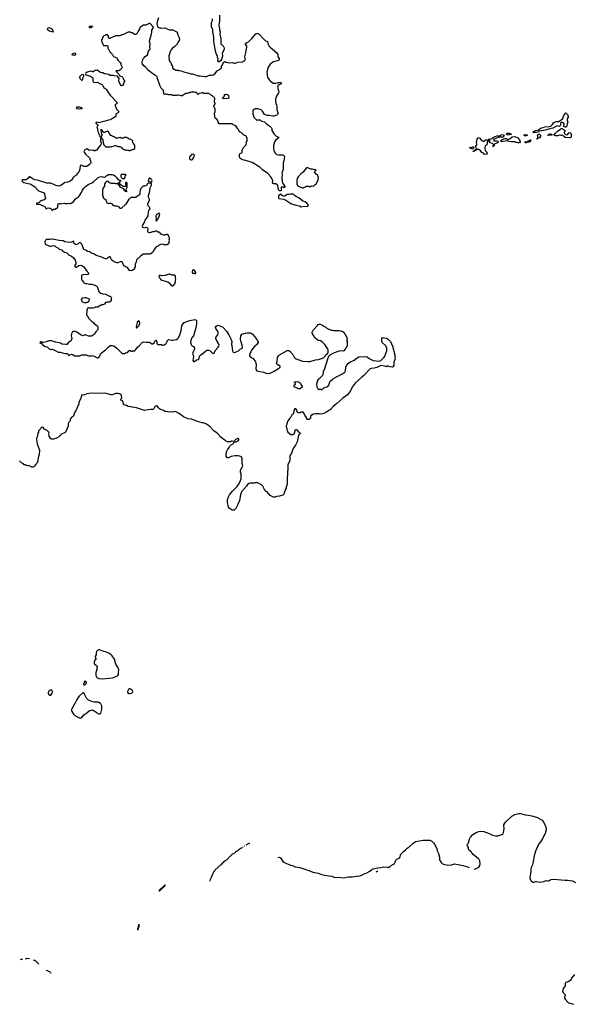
# Model space of a CAD drawing. Header units: inches. Extents: x 2293880 to 2522759, y 823965 to 1006879.
# Tile 25 of 256: x 2379232 to 2390946, y 873758 to 894573. Entities that reach past the tile are written whole.
import ezdxf

# ---------------------------------------------------------------- set-up
doc = ezdxf.new("R2010")
doc.units = ezdxf.units.IN
doc.header["$MEASUREMENT"] = 0
for name, color, linetype in [('C3877', 7, 'Continuous'), ('C3878', 7, 'Continuous'), ('C3879', 7, 'Continuous'), ('C3887', 7, 'Continuous'), ('C3888', 7, 'Continuous'), ('C3889', 7, 'Continuous'), ('C3897', 7, 'Continuous'), ('C3899', 7, 'Continuous')]:
    doc.layers.add(name, color=color, linetype=linetype)

msp = doc.modelspace()

# ---------------------------------------------------------------- linework, layer by layer
at = {"layer": 'C3877', "color": 5, "elevation": 80}
for points in [[(2379252, 874701), (2379261, 874710), (2379291, 874712), (2379292, 874712)], [(2379354, 874720), (2379374, 874730), (2379390, 874732), (2379434, 874730), (2379440, 874723)], [(2379522, 874693), (2379550, 874690), (2379570, 874677), (2379619, 874630), (2379630, 874615), (2379631, 874610)], [(2379796, 874478), (2379823, 874470), (2379837, 874457), (2379865, 874450), (2379887, 874430), (2379892, 874420)]]:
    msp.add_lwpolyline(points, dxfattribs=at)
at = {"layer": 'C3878', "color": 5, "elevation": 120}
for points in [[(2380000, 889918), (2379970, 889923), (2379930, 889936), (2379910, 889936), (2379870, 889925), (2379830, 889925), (2379810, 889931), (2379790, 889922), (2379778, 889910), (2379767, 889887), (2379768, 889828), (2379849, 889789), (2379870, 889784), (2379898, 889782), (2379950, 889797), (2379978, 889790), (2380000, 889772)], [(2380000, 887754), (2379990, 887756), (2379930, 887779), (2379903, 887783), (2379850, 887782), (2379790, 887763), (2379730, 887751), (2379710, 887751), (2379690, 887762), (2379670, 887762), (2379658, 887750), (2379686, 887730), (2379708, 887728), (2379718, 887710), (2379758, 887670), (2379818, 887650), (2379866, 887606), (2379890, 887601), (2379910, 887609), (2379930, 887609), (2380000, 887572)], [(2380000, 885722), (2379946, 885706), (2379910, 885705), (2379890, 885711), (2379855, 885770), (2379851, 885809), (2379858, 885830), (2379852, 885850), (2379820, 885880), (2379760, 885920), (2379730, 885952), (2379710, 885962), (2379690, 885952), (2379670, 885922), (2379638, 885890), (2379630, 885874), (2379628, 885850), (2379618, 885830), (2379616, 885804), (2379608, 885790), (2379608, 885770), (2379589, 885730), (2379589, 885691), (2379604, 885610), (2379615, 885570), (2379632, 885532), (2379649, 885470), (2379644, 885390), (2379622, 885310), (2379607, 885213), (2379586, 885190), (2379582, 885178), (2379566, 885170), (2379550, 885134), (2379510, 885112), (2379490, 885112), (2379440, 885140), (2379410, 885142), (2379390, 885152), (2379370, 885152), (2379350, 885162), (2379326, 885166), (2379310, 885182), (2379290, 885192), (2379270, 885212), (2379250, 885222), (2379232, 885250)]]:
    msp.add_lwpolyline(points, dxfattribs=at)
msp.add_lwpolyline([(2379890, 880402), (2379870, 880395), (2379850, 880379), (2379835, 880350), (2379837, 880330), (2379850, 880306), (2379870, 880291), (2379890, 880296), (2379919, 880330), (2379929, 880370), (2379910, 880398)], close=True, dxfattribs=at)
at = {"layer": 'C3879', "color": 5, "elevation": 120}
msp.add_lwpolyline([(2379930, 894306), (2379916, 894316), (2379850, 894335), (2379829, 894349), (2379818, 894370), (2379830, 894394), (2379838, 894402), (2379850, 894405), (2379870, 894401), (2379910, 894378), (2379942, 894330)], close=True, dxfattribs=at)
msp.add_lwpolyline([(2380000, 891070), (2379970, 891080), (2379890, 891118), (2379810, 891118), (2379610, 891179), (2379550, 891191), (2379494, 891214), (2379448, 891252), (2379430, 891252), (2379403, 891217), (2379370, 891191), (2379350, 891187), (2379289, 891191), (2379286, 891190), (2379278, 891170), (2379289, 891150), (2379310, 891134), (2379350, 891122), (2379450, 891105), (2379470, 891097), (2379550, 891037), (2379624, 890964), (2379650, 890949), (2379708, 890930), (2379749, 890910), (2379757, 890890), (2379763, 890843), (2379778, 890810), (2379770, 890782), (2379750, 890765), (2379690, 890745), (2379666, 890730), (2379646, 890710), (2379642, 890698), (2379630, 890694), (2379590, 890694), (2379586, 890690), (2379586, 890670), (2379670, 890666), (2379686, 890650), (2379730, 890639), (2379762, 890622), (2379790, 890569), (2379813, 890587), (2379854, 890594), (2379895, 890575), (2379910, 890548), (2379930, 890548), (2379951, 890569), (2379974, 890570), (2380000, 890581)], dxfattribs=at)
at = {"layer": 'C3887', "color": 5}
for points, elevation in [([(2380335, 880000), (2380330, 879990), (2380328, 879970), (2380333, 879950), (2380370, 879890), (2380401, 879861), (2380490, 879813), (2380530, 879811), (2380550, 879823), (2380581, 879870), (2380610, 879895), (2380650, 879919), (2380710, 879966), (2380750, 879979), (2380770, 879981), (2380790, 879976), (2380890, 879905), (2380910, 879898), (2380930, 879898), (2380946, 879914), (2380958, 879942), (2380970, 880000)], 120), ([(2388847, 876614), (2388879, 876621), (2388944, 876656), (2388967, 876690), (2388972, 876730), (2388968, 876788), (2388957, 876817), (2388937, 876837), (2388830, 876922), (2388783, 876983), (2388739, 877019), (2388731, 877030), (2388725, 877070), (2388713, 877093), (2388698, 877110), (2388703, 877130), (2388717, 877143), (2388731, 877169), (2388750, 877250), (2388771, 877290), (2388821, 877350), (2388890, 877389), (2388950, 877410), (2388990, 877417), (2389056, 877410), (2389166, 877370), (2389237, 877337), (2389299, 877319), (2389350, 877319), (2389433, 877347), (2389457, 877363), (2389471, 877390), (2389485, 877470), (2389478, 877550), (2389494, 877590), (2389510, 877610), (2389646, 877734), (2389710, 877770), (2389790, 877795), (2389830, 877794), (2389930, 877767), (2390000, 877757)], 80), ([(2384026, 877126), (2384029, 877130), (2384039, 877134)], 80), ([(2384048, 877138), (2384062, 877150), (2384079, 877155)], 80), ([(2384085, 877158), (2384090, 877165), (2384105, 877168)], 80), ([(2384695, 876862), (2384730, 876868), (2384750, 876852), (2384799, 876779), (2384822, 876762), (2384852, 876750), (2384862, 876742), (2384950, 876710), (2384962, 876702), (2385004, 876690), (2385064, 876664), (2385159, 876650), (2385241, 876621), (2385350, 876590), (2385435, 876555), (2385550, 876531), (2385621, 876501), (2385686, 876486), (2385730, 876484), (2385773, 876473), (2385830, 876467), (2385884, 876444), (2385900, 876440), (2385970, 876443), (2386090, 876434), (2386190, 876453), (2386270, 876451), (2386350, 876468), (2386430, 876474), (2386458, 876482), (2386505, 876510), (2386580, 876540), (2386644, 876576), (2386690, 876613), (2386710, 876621), (2386810, 876644), (2386870, 876648), (2386930, 876663), (2387010, 876654), (2387045, 876655), (2387060, 876660), (2387093, 876690), (2387141, 876719), (2387162, 876738), (2387177, 876763), (2387190, 876806), (2387210, 876830), (2387253, 876847), (2387275, 876865), (2387299, 876930), (2387352, 876990), (2387397, 877023), (2387430, 877056), (2387476, 877084), (2387550, 877156), (2387610, 877200), (2387770, 877231), (2387890, 877229), (2387910, 877225), (2387952, 877210), (2387990, 877175), (2388010, 877147), (2388055, 877050), (2388064, 877004), (2388090, 876944), (2388112, 876870), (2388118, 876810), (2388153, 876753), (2388173, 876733), (2388200, 876720), (2388290, 876700), (2388370, 876709), (2388435, 876725), (2388510, 876717), (2388610, 876694), (2388710, 876663), (2388730, 876655), (2388745, 876642)], 80), ([(2383259, 876365), (2383270, 876402), (2383300, 876460), (2383324, 876530), (2383349, 876570), (2383361, 876579), (2383370, 876598), (2383486, 876710), (2383503, 876717), (2383529, 876750), (2383544, 876756), (2383575, 876790), (2383619, 876821), (2383686, 876890), (2383701, 876899), (2383707, 876910), (2383722, 876918), (2383730, 876930), (2383757, 876943), (2383803, 876977), (2383809, 876990), (2383860, 877020), (2383866, 877030), (2383884, 877036), (2383895, 877050), (2383919, 877061), (2383925, 877070), (2383941, 877076)], 80), ([(2383954, 877086), (2383958, 877090), (2383959, 877090), (2383959, 877090)], 80), ([(2383986, 877105), (2383989, 877110), (2383997, 877111)], 80), ([(2386812, 876567), (2386797, 876563), (2386784, 876556), (2386777, 876549)], 80), ([(2382282, 876242), (2382274, 876246), (2382278, 876238), (2382270, 876226), (2382252, 876228), (2382251, 876210), (2382231, 876209), (2382231, 876190), (2382216, 876184), (2382210, 876169), (2382193, 876167), (2382190, 876148), (2382186, 876150), (2382189, 876169), (2382202, 876178), (2382202, 876190), (2382210, 876202), (2382218, 876202), (2382234, 876214), (2382246, 876214), (2382248, 876230), (2382282, 876258), (2382290, 876271), (2382310, 876282), (2382317, 876280)], 80), ([(2382291, 876246), (2382290, 876245), (2382282, 876242)], 80), ([(2382305, 876265), (2382298, 876262), (2382297, 876253)], 80), ([(2381730, 875326), (2381729, 875370), (2381742, 875378), (2381746, 875390), (2381750, 875454), (2381754, 875450), (2381752, 875384)], 80), ([(2381746, 875367), (2381738, 875362), (2381734, 875330), (2381730, 875326)], 80)]:
    msp.add_lwpolyline(points, dxfattribs=dict(at, elevation=elevation))
at = {"layer": 'C3888', "color": 5, "elevation": 120}
for points in [[(2382382, 890000), (2382398, 889970), (2382398, 889930), (2382389, 889910), (2382398, 889890), (2382388, 889870), (2382387, 889853), (2382350, 889814), (2382290, 889814), (2382250, 889825), (2382210, 889822), (2382170, 889802), (2382154, 889786), (2382110, 889762), (2382070, 889702), (2382050, 889662), (2382010, 889622), (2381990, 889614), (2381967, 889613), (2381850, 889614), (2381796, 889584), (2381746, 889530), (2381730, 889522), (2381705, 889495), (2381696, 889444), (2381676, 889404), (2381678, 889350), (2381665, 889315), (2381650, 889292), (2381610, 889271), (2381570, 889265), (2381550, 889276), (2381510, 889336), (2381470, 889351), (2381450, 889365), (2381431, 889391), (2381410, 889441), (2381390, 889457), (2381370, 889460), (2381310, 889435), (2381290, 889436), (2381234, 889454), (2381210, 889466), (2381184, 889490), (2381150, 889561), (2381130, 889566), (2381112, 889548), (2381070, 889519), (2381050, 889517), (2381030, 889522), (2380950, 889562), (2380850, 889587), (2380817, 889617), (2380750, 889637), (2380710, 889663), (2380670, 889676), (2380650, 889691), (2380590, 889718), (2380581, 889730), (2380571, 889770), (2380545, 889825), (2380510, 889862), (2380490, 889854), (2380468, 889832), (2380430, 889812), (2380390, 889832), (2380378, 889850), (2380377, 889877), (2380370, 889891), (2380329, 889871), (2380290, 889861), (2380190, 889874), (2380150, 889899), (2380070, 889903), (2380033, 889913), (2380000, 889918)], [(2380000, 889772), (2380006, 889766), (2380038, 889750), (2380070, 889722), (2380126, 889710), (2380138, 889690), (2380181, 889661), (2380230, 889644), (2380249, 889630), (2380265, 889605), (2380330, 889573), (2380370, 889537), (2380409, 889490), (2380423, 889450), (2380422, 889410), (2380395, 889370), (2380406, 889346), (2380430, 889339), (2380482, 889378), (2380524, 889384), (2380550, 889379), (2380592, 889352), (2380650, 889258), (2380678, 889230), (2380688, 889210), (2380686, 889190), (2380675, 889185), (2380570, 889181), (2380549, 889171), (2380541, 889159), (2380543, 889090), (2380557, 889057), (2380581, 889021), (2380592, 889012), (2380630, 888997), (2380650, 888996), (2380710, 888979), (2380750, 888979), (2380830, 888959), (2380849, 888950), (2380874, 888930), (2380889, 888889), (2380897, 888850), (2380915, 888815), (2380930, 888808), (2380949, 888789), (2380990, 888775), (2381050, 888768), (2381130, 888726), (2381150, 888726), (2381170, 888706), (2381178, 888690), (2381166, 888670), (2381166, 888630), (2381136, 888604), (2381090, 888602), (2381067, 888593), (2381050, 888592), (2381030, 888562), (2380995, 888545), (2380985, 888545), (2380968, 888552), (2380950, 888534), (2380930, 888534), (2380922, 888518), (2380910, 888514), (2380890, 888494), (2380830, 888494), (2380816, 888484), (2380790, 888474), (2380710, 888474), (2380690, 888482), (2380669, 888471), (2380650, 888434), (2380649, 888330), (2380659, 888319), (2380695, 888255), (2380750, 888202), (2380793, 888173), (2380809, 888149), (2380868, 888108), (2380887, 888087), (2380889, 888030), (2380882, 888010), (2380846, 887974), (2380814, 887930), (2380790, 887906), (2380750, 887886), (2380730, 887881), (2380690, 887885), (2380655, 887895), (2380628, 887912), (2380608, 887912), (2380570, 887892), (2380530, 887905), (2380442, 887970), (2380390, 887991), (2380349, 887971), (2380330, 887934), (2380324, 887890), (2380334, 887830), (2380319, 887790), (2380310, 887778), (2380258, 887742), (2380228, 887710), (2380210, 887705), (2380130, 887715), (2380096, 887736), (2380000, 887754)], [(2380000, 887572), (2380050, 887545), (2380090, 887545), (2380190, 887513), (2380235, 887515), (2380250, 887506), (2380270, 887468), (2380294, 887490), (2380330, 887502), (2380356, 887496), (2380390, 887468), (2380410, 887466), (2380507, 887467), (2380550, 887488), (2380630, 887489), (2380690, 887469), (2380749, 887469), (2380770, 887474), (2380786, 887470), (2380810, 887462), (2380870, 887422), (2380890, 887422), (2380910, 887435), (2380930, 887462), (2380945, 887510), (2380956, 887524), (2381050, 887594), (2381090, 887635), (2381142, 887678), (2381150, 887682), (2381190, 887682), (2381230, 887669), (2381279, 887639), (2381390, 887528), (2381410, 887518), (2381450, 887518), (2381470, 887528), (2381490, 887528), (2381510, 887538), (2381550, 887578), (2381570, 887578), (2381590, 887568), (2381612, 887568), (2381630, 887578), (2381650, 887568), (2381670, 887578), (2381690, 887598), (2381708, 887632), (2381727, 887653), (2381751, 887669), (2381830, 887755), (2381850, 887762), (2381910, 887755), (2381970, 887755), (2381990, 887749), (2382030, 887718), (2382050, 887718), (2382075, 887745), (2382090, 887778), (2382110, 887795), (2382133, 887773), (2382135, 887730), (2382158, 887710), (2382170, 887705), (2382230, 887704), (2382250, 887695), (2382270, 887695), (2382290, 887702), (2382330, 887729), (2382346, 887754), (2382362, 887790), (2382376, 887804), (2382390, 887809), (2382450, 887799), (2382482, 887798), (2382551, 887810), (2382573, 887827), (2382590, 887849), (2382622, 887910), (2382635, 887950), (2382653, 888030), (2382665, 888110), (2382710, 888170), (2382830, 888214), (2382937, 888237), (2382969, 888229), (2382976, 888210), (2382973, 888133), (2382955, 888030), (2382922, 887938), (2382912, 887890), (2382875, 887845), (2382861, 887819), (2382848, 887750), (2382850, 887730), (2382861, 887701), (2382881, 887681), (2382910, 887661), (2382930, 887630), (2382930, 887610), (2382900, 887550), (2382892, 887512), (2382909, 887470), (2382912, 887450), (2382898, 887370), (2382907, 887347), (2382930, 887349), (2382970, 887381), (2383016, 887390), (2383027, 887410), (2383034, 887450), (2383046, 887474), (2383063, 887490), (2383116, 887524), (2383170, 887573), (2383190, 887585), (2383210, 887590), (2383230, 887588), (2383262, 887570), (2383310, 887524), (2383330, 887516), (2383350, 887521), (2383376, 887584), (2383432, 887648), (2383445, 887670), (2383450, 887690), (2383440, 887730), (2383386, 887810), (2383380, 887830), (2383381, 887850), (2383392, 887870), (2383425, 887910), (2383432, 887950), (2383422, 887990), (2383389, 888030), (2383379, 888050), (2383378, 888070), (2383390, 888094), (2383410, 888107), (2383433, 888113), (2383450, 888110), (2383530, 888076), (2383607, 887987), (2383659, 887910), (2383710, 887810), (2383723, 887770), (2383724, 887750), (2383715, 887730), (2383715, 887710), (2383724, 887684), (2383735, 887570), (2383750, 887544), (2383770, 887534), (2383797, 887543), (2383810, 887555), (2383830, 887558), (2383865, 887575), (2383906, 887614), (2383930, 887622), (2383945, 887635), (2383939, 887690), (2383910, 887782), (2383906, 887810), (2383909, 887890), (2383930, 887924), (2384010, 887949), (2384050, 887954), (2384110, 887954), (2384130, 887949), (2384150, 887934), (2384199, 887879), (2384264, 887790), (2384275, 887750), (2384249, 887710), (2384199, 887661), (2384137, 887590), (2384125, 887555), (2384103, 887517), (2384098, 887470), (2384109, 887449), (2384173, 887413), (2384219, 887339), (2384229, 887309), (2384234, 887274), (2384229, 887189), (2384235, 887170), (2384250, 887149), (2384310, 887134), (2384390, 887125), (2384450, 887101), (2384490, 887093), (2384530, 887104), (2384616, 887144), (2384710, 887201), (2384743, 887230), (2384741, 887250), (2384675, 887290), (2384665, 887310), (2384681, 887350), (2384688, 887432), (2384710, 887470), (2384732, 887488), (2384890, 887578), (2384910, 887583), (2384930, 887580), (2384950, 887569), (2385010, 887492), (2385042, 887442), (2385059, 887419), (2385081, 887401), (2385215, 887355), (2385330, 887344), (2385370, 887350), (2385490, 887381), (2385553, 887387), (2385642, 887418), (2385666, 887434), (2385702, 887470), (2385710, 887486), (2385744, 887516), (2385760, 887540), (2385762, 887590), (2385745, 887625), (2385692, 887710), (2385630, 887765), (2385598, 887782), (2385571, 887791), (2385550, 887791), (2385518, 887810), (2385484, 887844), (2385458, 887890), (2385425, 887930), (2385418, 887950), (2385418, 887970), (2385445, 888010), (2385531, 888109), (2385551, 888129), (2385570, 888135), (2385590, 888135), (2385623, 888123), (2385645, 888105), (2385670, 888095), (2385708, 888070), (2385729, 888049), (2385770, 888029), (2385830, 888009), (2385850, 888009), (2385870, 888002), (2385990, 888002), (2386030, 887998), (2386075, 887975), (2386114, 887934), (2386143, 887883), (2386155, 887850), (2386158, 887810), (2386148, 887790), (2386158, 887770), (2386162, 887710), (2386168, 887690), (2386136, 887630), (2386090, 887574), (2386070, 887564), (2386030, 887571), (2385970, 887558), (2385870, 887525), (2385796, 887484), (2385768, 887452), (2385743, 887397), (2385679, 887190), (2385655, 887130), (2385648, 887070), (2385638, 887050), (2385594, 887006), (2385570, 886982), (2385548, 886970), (2385529, 886930), (2385529, 886910), (2385515, 886870), (2385518, 886810), (2385530, 886786), (2385546, 886770), (2385570, 886758), (2385590, 886766), (2385610, 886749), (2385637, 886763), (2385667, 886793), (2385710, 886804), (2385750, 886822), (2385770, 886848), (2385798, 886930), (2385850, 886964), (2385873, 886987), (2385923, 887017), (2386050, 887079), (2386110, 887119), (2386123, 887150), (2386130, 887230), (2386150, 887263), (2386188, 887310), (2386216, 887330), (2386310, 887373), (2386370, 887423), (2386410, 887449), (2386554, 887454), (2386583, 887443), (2386630, 887409), (2386710, 887369), (2386845, 887355), (2386875, 887365), (2386930, 887428), (2386943, 887437), (2386959, 887461), (2387002, 887570), (2387002, 887630), (2386980, 887680), (2386902, 887750), (2386894, 887786), (2386894, 887850), (2386910, 887858), (2386930, 887846), (2386990, 887838), (2387034, 887814), (2387078, 887770), (2387118, 887670), (2387169, 887490), (2387168, 887430), (2387174, 887406), (2387145, 887335), (2387149, 887270), (2387126, 887234), (2387110, 887227), (2387070, 887234), (2387030, 887251), (2387010, 887254), (2386990, 887234), (2386982, 887242), (2386951, 887251), (2386870, 887261), (2386790, 887223), (2386730, 887207), (2386670, 887201), (2386650, 887191), (2386512, 887048), (2386470, 887016), (2386404, 886950), (2386332, 886888), (2386270, 886805), (2386233, 886730), (2386170, 886645), (2386070, 886570), (2385940, 886460), (2385910, 886428), (2385863, 886397), (2385836, 886370), (2385821, 886339), (2385730, 886281), (2385670, 886251), (2385610, 886231), (2385570, 886238), (2385490, 886238), (2385449, 886231), (2385410, 886214), (2385390, 886214), (2385388, 886170), (2385382, 886150), (2385370, 886132), (2385350, 886122), (2385316, 886124), (2385305, 886130), (2385300, 886160), (2385265, 886210), (2385254, 886250), (2385230, 886274), (2385190, 886274), (2385170, 886262), (2385130, 886262), (2385110, 886272), (2385090, 886331), (2385070, 886345), (2385050, 886345), (2385044, 886336), (2385033, 886310), (2385030, 886274), (2385008, 886230), (2384988, 886210), (2384968, 886170), (2384948, 886150), (2384909, 886090), (2384888, 886028), (2384888, 886012), (2384868, 885990), (2384868, 885970), (2384878, 885950), (2384889, 885889), (2384908, 885850), (2384970, 885806), (2385010, 885806), (2385045, 885835), (2385070, 885908), (2385090, 885908), (2385124, 885864), (2385148, 885850), (2385168, 885830), (2385158, 885810), (2385128, 885790), (2385119, 885710), (2385104, 885650), (2385079, 885610), (2385070, 885582), (2385022, 885510), (2385002, 885470), (2384982, 885410), (2384949, 885351), (2384948, 885270), (2384938, 885230), (2384909, 885170), (2384909, 885050), (2384902, 885030), (2384902, 884950), (2384889, 884890), (2384889, 884770), (2384882, 884730), (2384869, 884690), (2384868, 884670), (2384855, 884645), (2384828, 884570), (2384828, 884550), (2384798, 884522), (2384730, 884498), (2384669, 884491), (2384638, 884482), (2384602, 884482), (2384571, 884491), (2384535, 884515), (2384470, 884592), (2384450, 884602), (2384410, 884638), (2384375, 884715), (2384350, 884741), (2384252, 884792), (2384230, 884782), (2384210, 884782), (2384190, 884772), (2384112, 884772), (2384090, 884766), (2384053, 884747), (2384029, 884711), (2383925, 884595), (2383902, 884530), (2383884, 884410), (2383850, 884322), (2383803, 884237), (2383770, 884205), (2383750, 884202), (2383726, 884206), (2383667, 884247), (2383651, 884270), (2383631, 884370), (2383631, 884430), (2383650, 884486), (2383672, 884530), (2383735, 884605), (2383837, 884703), (2383878, 884770), (2383906, 884834), (2383918, 884870), (2383921, 884930), (2383918, 884970), (2383905, 885010), (2383906, 885050), (2383938, 885110), (2383951, 885150), (2383937, 885197), (2383938, 885290), (2383922, 885330), (2383890, 885346), (2383845, 885355), (2383785, 885355), (2383710, 885338), (2383653, 885313), (2383630, 885312), (2383603, 885343), (2383599, 885390), (2383610, 885438), (2383630, 885478), (2383665, 885530), (2383672, 885550), (2383712, 885590), (2383751, 885609), (2383770, 885646), (2383810, 885648), (2383854, 885670), (2383872, 885688), (2383872, 885710), (2383857, 885717), (2383843, 885717), (2383790, 885692), (2383778, 885662), (2383770, 885654), (2383730, 885665), (2383710, 885662), (2383690, 885652), (2383630, 885652), (2383590, 885672), (2383545, 885705), (2383530, 885712), (2383490, 885751), (2383470, 885765), (2383451, 885790), (2383411, 885831), (2383340, 885880), (2383250, 885978), (2383171, 886031), (2383111, 886051), (2383090, 886051), (2382998, 886078), (2382870, 886131), (2382797, 886137), (2382730, 886161), (2382699, 886179), (2382610, 886245), (2382591, 886251), (2382572, 886270), (2382546, 886286), (2382510, 886287), (2382470, 886274), (2382430, 886282), (2382390, 886278), (2382330, 886291), (2382302, 886290), (2382261, 886321), (2382210, 886335), (2382188, 886348), (2382168, 886368), (2382150, 886402), (2382134, 886410), (2382110, 886406), (2382090, 886391), (2382074, 886350), (2382062, 886338), (2382047, 886333), (2382010, 886335), (2381950, 886328), (2381870, 886311), (2381707, 886367), (2381670, 886375), (2381610, 886379), (2381590, 886391), (2381530, 886399), (2381490, 886416), (2381461, 886421), (2381445, 886430), (2381426, 886450), (2381424, 886484), (2381410, 886514), (2381374, 886530), (2381374, 886550), (2381391, 886569), (2381390, 886630), (2381379, 886650), (2381346, 886666), (2381310, 886674), (2381267, 886673), (2381190, 886645), (2381170, 886642), (2381035, 886675), (2380930, 886672), (2380750, 886679), (2380650, 886661), (2380590, 886638), (2380550, 886642), (2380538, 886622), (2380517, 886550), (2380485, 886490), (2380481, 886450), (2380417, 886303), (2380395, 886270), (2380370, 886194), (2380330, 886165), (2380302, 886130), (2380298, 886090), (2380278, 886070), (2380258, 886030), (2380258, 885990), (2380229, 885911), (2380193, 885847), (2380168, 885830), (2380130, 885819), (2380110, 885807), (2380063, 885757), (2380010, 885725), (2380000, 885722)], [(2380970, 880000), (2380972, 880010), (2380972, 880050), (2380967, 880070), (2380950, 880109), (2380939, 880119), (2380910, 880137), (2380890, 880143), (2380810, 880145), (2380773, 880153), (2380710, 880184), (2380690, 880189), (2380644, 880230), (2380590, 880346), (2380570, 880346), (2380490, 880269), (2380473, 880247), (2380434, 880186), (2380408, 880130), (2380348, 880030), (2380335, 880000)]]:
    msp.add_lwpolyline(points, dxfattribs=at)
for points in [[(2382910, 889282), (2382890, 889278), (2382882, 889250), (2382882, 889230), (2382890, 889214), (2382930, 889212), (2382950, 889202), (2382955, 889205), (2382960, 889220), (2382958, 889238), (2382928, 889270)], [(2382410, 889195), (2382395, 889195), (2382310, 889164), (2382230, 889158), (2382210, 889166), (2382190, 889166), (2382174, 889150), (2382190, 889114), (2382204, 889104), (2382212, 889090), (2382242, 889070), (2382368, 889028), (2382401, 889001), (2382435, 888955), (2382450, 888945), (2382470, 888945), (2382490, 888952), (2382514, 888990), (2382529, 889030), (2382529, 889070), (2382535, 889095), (2382528, 889110), (2382528, 889150), (2382514, 889174), (2382450, 889175)], [(2380630, 888589), (2380606, 888590), (2380570, 888604), (2380544, 888630), (2380539, 888650), (2380541, 888659), (2380569, 888691), (2380610, 888701), (2380630, 888701), (2380705, 888670), (2380705, 888650), (2380698, 888630), (2380677, 888603), (2380670, 888598), (2380644, 888596)], [(2381750, 888204), (2381725, 888190), (2381716, 888170), (2381694, 888074), (2381702, 888062), (2381710, 888062), (2381750, 888101), (2381769, 888130), (2381773, 888153), (2381770, 888186)], [(2385170, 886768), (2385128, 886768), (2385076, 886796), (2385050, 886802), (2385038, 886810), (2385038, 886850), (2385066, 886870), (2385062, 886902), (2385050, 886906), (2385046, 886910), (2385050, 886914), (2385110, 886922), (2385174, 886890), (2385184, 886864), (2385214, 886810)], [(2380930, 881249), (2380910, 881249), (2380882, 881238), (2380860, 881220), (2380851, 881190), (2380852, 881148), (2380833, 881127), (2380832, 881090), (2380842, 881070), (2380842, 881050), (2380822, 881030), (2380811, 880989), (2380811, 880970), (2380818, 880950), (2380852, 880930), (2380871, 880910), (2380871, 880889), (2380862, 880870), (2380862, 880830), (2380852, 880810), (2380851, 880790), (2380842, 880770), (2380842, 880710), (2380865, 880665), (2380910, 880645), (2380990, 880641), (2381050, 880647), (2381199, 880661), (2381270, 880687), (2381309, 880710), (2381321, 880730), (2381321, 880770), (2381329, 880830), (2381306, 880886), (2381270, 880948), (2381235, 881055), (2381187, 881127), (2381167, 881147), (2381119, 881179), (2381050, 881209), (2380970, 881229)], [(2380610, 880586), (2380594, 880570), (2380594, 880550), (2380584, 880536), (2380584, 880524), (2380590, 880514), (2380610, 880514), (2380646, 880550), (2380642, 880582)], [(2381570, 880428), (2381553, 880427), (2381534, 880410), (2381512, 880370), (2381514, 880350), (2381550, 880332), (2381570, 880332), (2381610, 880346), (2381618, 880350), (2381628, 880370), (2381618, 880390), (2381595, 880415)]]:
    msp.add_lwpolyline(points, close=True, dxfattribs=at)
at = {"layer": 'C3889', "color": 5}
for points, elevation in [([(2383305, 894590), (2383302, 894550), (2383284, 894504), (2383282, 894430), (2383313, 894367), (2383312, 894310), (2383322, 894290), (2383324, 894256), (2383336, 894190), (2383335, 894110), (2383370, 893914), (2383387, 893847), (2383414, 893810), (2383414, 893790), (2383425, 893750), (2383418, 893710), (2383430, 893692), (2383450, 893686), (2383470, 893692), (2383490, 893714), (2383502, 893718), (2383528, 893810), (2383526, 893870), (2383569, 893950), (2383569, 893970), (2383550, 894002), (2383534, 894014), (2383530, 894026), (2383503, 894043), (2383496, 894056), (2383498, 894170), (2383475, 894270), (2383479, 894310), (2383469, 894350), (2383468, 894390), (2383455, 894450), (2383469, 894551), (2383469, 894670)], 120), ([(2382169, 894610), (2382142, 894530), (2382142, 894510), (2382135, 894490), (2382148, 894430), (2382169, 894409), (2382190, 894402), (2382210, 894402), (2382230, 894395), (2382310, 894398), (2382383, 894363), (2382410, 894358), (2382450, 894362), (2382476, 894356), (2382550, 894318), (2382568, 894290), (2382568, 894270), (2382602, 894210), (2382615, 894170), (2382608, 894130), (2382589, 894111), (2382555, 894050), (2382515, 894005), (2382468, 893970), (2382428, 893930), (2382409, 893890), (2382407, 893867), (2382389, 893810), (2382389, 893770), (2382395, 893750), (2382398, 893710), (2382408, 893690), (2382428, 893670), (2382438, 893630), (2382456, 893596), (2382466, 893590), (2382466, 893550), (2382482, 893542), (2382490, 893526), (2382510, 893526), (2382530, 893508), (2382590, 893506), (2382609, 893489), (2382630, 893498), (2382706, 893470), (2382790, 893453), (2382850, 893429), (2382890, 893425), (2383009, 893389), (2383049, 893389), (2383090, 893379), (2383155, 893375), (2383170, 893368), (2383210, 893389), (2383250, 893402), (2383290, 893402), (2383330, 893409), (2383362, 893430), (2383412, 893490), (2383460, 893520), (2383492, 893550), (2383502, 893570), (2383504, 893596), (2383520, 893620), (2383538, 893662), (2383553, 893667), (2383558, 893682), (2383570, 893686), (2383590, 893678), (2383610, 893678), (2383629, 893669), (2383670, 893664), (2383729, 893669), (2383770, 893655), (2383790, 893655), (2383848, 893672), (2383950, 893681), (2383992, 893710), (2384012, 893730), (2384004, 893744), (2383996, 893790), (2384016, 893870), (2384023, 893930), (2384031, 893951), (2384038, 893990), (2384038, 894010), (2384012, 894050), (2384012, 894070), (2384038, 894090), (2384070, 894104), (2384095, 894125), (2384145, 894175), (2384230, 894273), (2384250, 894281), (2384270, 894283), (2384292, 894272), (2384394, 894170), (2384418, 894138), (2384430, 894129), (2384462, 894122), (2384475, 894115), (2384485, 894090), (2384490, 894048), (2384502, 894022), (2384534, 893990), (2384674, 893870), (2384689, 893850), (2384695, 893830), (2384695, 893790), (2384719, 893750), (2384722, 893730), (2384718, 893710), (2384630, 893691), (2384590, 893674), (2384554, 893650), (2384533, 893630), (2384489, 893570), (2384473, 893530), (2384462, 893462), (2384474, 893350), (2384528, 893290), (2384538, 893270), (2384594, 893234), (2384610, 893229), (2384650, 893229), (2384690, 893238), (2384710, 893248), (2384750, 893248), (2384766, 893246), (2384768, 893230), (2384758, 893210), (2384724, 893196), (2384700, 893180), (2384693, 893167), (2384689, 893150), (2384710, 893078), (2384712, 893050), (2384707, 893030), (2384664, 892956), (2384648, 892890), (2384646, 892846), (2384655, 892795), (2384667, 892770), (2384675, 892730), (2384673, 892670), (2384691, 892609), (2384692, 892588), (2384688, 892572), (2384670, 892557), (2384610, 892535), (2384590, 892535), (2384511, 892551), (2384470, 892551), (2384430, 892561), (2384412, 892570), (2384370, 892642), (2384345, 892665), (2384270, 892692), (2384210, 892692), (2384202, 892678), (2384190, 892674), (2384168, 892652), (2384168, 892570), (2384178, 892550), (2384178, 892530), (2384186, 892510), (2384248, 892448), (2384270, 892458), (2384310, 892458), (2384330, 892449), (2384350, 892429), (2384410, 892414), (2384464, 892364), (2384519, 892330), (2384542, 892310), (2384559, 892290), (2384569, 892270), (2384569, 892230), (2384619, 892150), (2384650, 892121), (2384709, 892090), (2384709, 892070), (2384655, 892030), (2384622, 891990), (2384605, 891910), (2384601, 891850), (2384607, 891807), (2384645, 891745), (2384662, 891730), (2384670, 891724), (2384710, 891714), (2384790, 891715), (2384820, 891700), (2384835, 891675), (2384822, 891590), (2384808, 891548), (2384808, 891410), (2384782, 891330), (2384788, 891310), (2384782, 891230), (2384788, 891150), (2384802, 891110), (2384828, 891070), (2384846, 891030), (2384830, 891022), (2384812, 891032), (2384767, 891033), (2384766, 890970), (2384762, 890958), (2384730, 890954), (2384710, 890974), (2384691, 891070), (2384682, 891082), (2384650, 891101), (2384610, 891103), (2384590, 891112), (2384584, 891130), (2384587, 891170), (2384560, 891230), (2384540, 891260), (2384480, 891320), (2384370, 891400), (2384315, 891455), (2384150, 891557), (2384090, 891577), (2383952, 891610), (2383911, 891630), (2383891, 891650), (2383881, 891690), (2383886, 891730), (2383898, 891742), (2383938, 891762), (2383942, 891770), (2383938, 891810), (2383945, 891830), (2383971, 891869), (2384012, 891910), (2384022, 891930), (2384032, 891970), (2384032, 891990), (2384042, 892010), (2384042, 892070), (2384017, 892117), (2383974, 892130), (2383924, 892184), (2383885, 892205), (2383862, 892250), (2383842, 892270), (2383822, 892310), (2383802, 892330), (2383751, 892351), (2383730, 892372), (2383450, 892374), (2383432, 892410), (2383425, 892445), (2383402, 892470), (2383370, 892492), (2383359, 892530), (2383356, 892590), (2383365, 892635), (2383365, 892690), (2383355, 892715), (2383346, 892726), (2383341, 892750), (2383365, 892790), (2383371, 892810), (2383353, 892833), (2383352, 892870), (2383362, 892890), (2383362, 892910), (2383350, 892934), (2383325, 892945), (2383318, 892958), (2383294, 892970), (2383270, 892994), (2383244, 893004), (2383230, 893014), (2383130, 893014), (2383110, 893032), (2383096, 893024), (2383070, 893022), (2383029, 893011), (2383010, 892994), (2382998, 892998), (2382994, 893010), (2382970, 893034), (2382950, 893034), (2382930, 893042), (2382870, 893042), (2382847, 893033), (2382830, 893032), (2382810, 893022), (2382790, 893022), (2382767, 893013), (2382750, 893012), (2382710, 892992), (2382670, 892962), (2382650, 892962), (2382631, 892971), (2382590, 892978), (2382570, 892978), (2382548, 892972), (2382490, 892972), (2382473, 892973), (2382450, 892982), (2382390, 892982), (2382370, 892992), (2382353, 892993), (2382330, 893002), (2382310, 893002), (2382290, 892994), (2382280, 893020), (2382274, 893074), (2382228, 893128), (2382208, 893168), (2382147, 893330), (2382142, 893370), (2382090, 893399), (2382052, 893432), (2381960, 893500), (2381904, 893564), (2381845, 893610), (2381831, 893631), (2381821, 893670), (2381831, 893710), (2381851, 893750), (2381890, 893795), (2381938, 893830), (2381958, 893910), (2381970, 893928), (2381992, 893948), (2381986, 893990), (2381991, 894070), (2381982, 894110), (2381984, 894144), (2382014, 894246), (2382027, 894310), (2382028, 894352), (2382062, 894410), (2382051, 894431), (2381990, 894492), (2381970, 894492), (2381900, 894460), (2381850, 894458), (2381796, 894424), (2381770, 894394), (2381768, 894370), (2381738, 894330), (2381710, 894274), (2381690, 894262), (2381670, 894262), (2381610, 894294), (2381590, 894294), (2381572, 894312), (2381530, 894312), (2381430, 894262), (2381410, 894254), (2381390, 894254), (2381376, 894244), (2381350, 894234), (2381250, 894234), (2381242, 894218), (2381210, 894214), (2381168, 894192), (2381150, 894174), (2381130, 894174), (2381114, 894190), (2381112, 894232), (2381098, 894238), (2381090, 894254), (2381050, 894254), (2381042, 894238), (2381010, 894234), (2381000, 894220), (2380966, 894130), (2380968, 894090), (2380982, 894082), (2380990, 894046), (2381002, 894042), (2381006, 894030), (2381013, 894027), (2381090, 894026), (2381098, 894010), (2381098, 893970), (2381110, 893946), (2381128, 893928), (2381149, 893889), (2381169, 893869), (2381175, 893855), (2381194, 893834), (2381216, 893796), (2381250, 893778), (2381286, 893770), (2381302, 893730), (2381315, 893710), (2381358, 893670), (2381369, 893649), (2381369, 893629), (2381399, 893570), (2381394, 893546), (2381353, 893507), (2381330, 893491), (2381270, 893494), (2381268, 893490), (2381278, 893478), (2381278, 893470), (2381330, 893418), (2381336, 893396), (2381392, 893372), (2381415, 893350), (2381430, 893306), (2381447, 893287), (2381448, 893270), (2381438, 893250), (2381430, 893214), (2381410, 893182), (2381390, 893178), (2381382, 893182), (2381358, 893210), (2381332, 893272), (2381338, 893330), (2381302, 893382), (2381230, 893385), (2381210, 893391), (2381150, 893391), (2381110, 893411), (2381050, 893431), (2381030, 893432), (2380991, 893451), (2380970, 893451), (2380930, 893466), (2380895, 893495), (2380870, 893505), (2380850, 893498), (2380830, 893498), (2380790, 893471), (2380770, 893471), (2380743, 893483), (2380710, 893479), (2380659, 893461), (2380635, 893445), (2380628, 893428), (2380629, 893409), (2380657, 893397), (2380730, 893379), (2380770, 893354), (2380779, 893330), (2380777, 893277), (2380793, 893253), (2380810, 893246), (2380870, 893252), (2380955, 893210), (2380970, 893201), (2380990, 893179), (2381012, 893132), (2381065, 893105), (2381096, 893050), (2381150, 892979), (2381288, 892830), (2381286, 892794), (2381266, 892790), (2381250, 892774), (2381249, 892750), (2381266, 892726), (2381284, 892684), (2381328, 892630), (2381315, 892605), (2381276, 892584), (2381266, 892570), (2381268, 892530), (2381193, 892487), (2381172, 892468), (2381150, 892456), (2381109, 892451), (2381010, 892418), (2380930, 892401), (2380910, 892391), (2380849, 892410), (2380841, 892390), (2380844, 892384), (2380870, 892358), (2380886, 892350), (2380886, 892330), (2380870, 892322), (2380865, 892310), (2380869, 892289), (2380882, 892270), (2380879, 892250), (2380889, 892210), (2380909, 892170), (2380909, 892149), (2380922, 892130), (2380926, 892106), (2380930, 892098), (2380947, 892087), (2380948, 892070), (2380942, 892050), (2380945, 892010), (2380955, 891970), (2380949, 891930), (2380938, 891910), (2380898, 891870), (2380867, 891813), (2380850, 891812), (2380830, 891802), (2380810, 891802), (2380790, 891812), (2380710, 891811), (2380650, 891842), (2380603, 891817), (2380589, 891790), (2380595, 891770), (2380624, 891730), (2380706, 891650), (2380718, 891630), (2380734, 891590), (2380737, 891570), (2380737, 891550), (2380729, 891530), (2380709, 891510), (2380650, 891471), (2380590, 891470), (2380530, 891495), (2380509, 891491), (2380504, 891410), (2380490, 891370), (2380430, 891288), (2380412, 891270), (2380384, 891256), (2380362, 891238), (2380330, 891181), (2380310, 891163), (2380290, 891153), (2380250, 891141), (2380189, 891131), (2380147, 891093), (2380090, 891060), (2380050, 891055), (2380030, 891059), (2380000, 891070)], 120), ([(2390000, 891985), (2389990, 891982), (2389970, 891986), (2389950, 891969), (2389926, 891970), (2389928, 891990), (2389950, 891998), (2389970, 891992), (2389990, 892011), (2390000, 892012)], 80), ([(2380000, 890581), (2380022, 890590), (2380038, 890610), (2380039, 890650), (2380046, 890670), (2380050, 890678), (2380070, 890689), (2380090, 890689), (2380110, 890681), (2380170, 890695), (2380191, 890689), (2380250, 890688), (2380270, 890695), (2380290, 890688), (2380308, 890688), (2380337, 890703), (2380380, 890740), (2380414, 890786), (2380474, 890826), (2380490, 890842), (2380540, 890920), (2380562, 890970), (2380590, 891010), (2380628, 891050), (2380681, 891090), (2380759, 891121), (2380797, 891143), (2380890, 891235), (2380930, 891254), (2380957, 891257), (2380992, 891252), (2381010, 891244), (2381030, 891244), (2381047, 891253), (2381078, 891282), (2381110, 891297), (2381130, 891301), (2381190, 891297), (2381218, 891290), (2381248, 891270), (2381280, 891240), (2381310, 891198), (2381330, 891186), (2381362, 891182), (2381366, 891170), (2381362, 891158), (2381346, 891150), (2381342, 891118), (2381310, 891114), (2381298, 891102), (2381270, 891105), (2381250, 891112), (2381172, 891112), (2381130, 891122), (2381110, 891152), (2381090, 891158), (2381070, 891152), (2381049, 891131), (2381030, 891094), (2381027, 891053), (2381000, 891020), (2380985, 890970), (2380988, 890852), (2380998, 890830), (2380998, 890810), (2381040, 890780), (2381058, 890758), (2381068, 890730), (2381068, 890710), (2381110, 890688), (2381130, 890695), (2381156, 890696), (2381180, 890680), (2381210, 890648), (2381230, 890648), (2381250, 890638), (2381290, 890635), (2381330, 890618), (2381350, 890586), (2381390, 890588), (2381470, 890668), (2381485, 890675), (2381550, 890778), (2381590, 890818), (2381690, 890818), (2381722, 890850), (2381770, 890869), (2381778, 890890), (2381778, 890930), (2381785, 890970), (2381802, 891010), (2381850, 891058), (2381890, 891058), (2381924, 891076), (2381950, 891126), (2382007, 891127), (2382014, 891114), (2382014, 891070), (2381983, 891010), (2381970, 890914), (2381949, 890850), (2381949, 890830), (2381970, 890786), (2381974, 890750), (2381935, 890670), (2381945, 890645), (2381970, 890618), (2381980, 890600), (2381984, 890570), (2381961, 890539), (2381949, 890510), (2381945, 890430), (2381910, 890371), (2381898, 890362), (2381882, 890338), (2381870, 890302), (2381836, 890244), (2381824, 890210), (2381834, 890190), (2381850, 890177), (2381870, 890173), (2381910, 890184), (2381930, 890181), (2381936, 890176), (2381946, 890150), (2381935, 890110), (2381942, 890090), (2381950, 890082), (2381970, 890075), (2381990, 890075), (2382050, 890095), (2382084, 890096), (2382110, 890106), (2382130, 890106), (2382142, 890102), (2382150, 890086), (2382190, 890086), (2382208, 890048), (2382227, 890047), (2382270, 890028), (2382310, 890028), (2382330, 890038), (2382350, 890038), (2382366, 890030), (2382382, 890000)], 120)]:
    msp.add_lwpolyline(points, dxfattribs=dict(at, elevation=elevation))
for points, elevation in [([(2380730, 894386), (2380722, 894402), (2380706, 894410), (2380707, 894433), (2380773, 894433), (2380770, 894426), (2380758, 894422), (2380750, 894406), (2380738, 894402)], 120), ([(2380390, 893818), (2380363, 893823), (2380346, 893830), (2380348, 893850), (2380391, 893871), (2380404, 893864), (2380412, 893850), (2380410, 893828)], 120), ([(2380550, 893288), (2380510, 893326), (2380508, 893370), (2380538, 893410), (2380570, 893418), (2380582, 893410), (2380591, 893390), (2380564, 893336), (2380560, 893300)], 120), ([(2383550, 892898), (2383526, 892910), (2383543, 892937), (2383558, 892950), (2383566, 892970), (2383567, 892993), (2383590, 892994), (2383610, 893002), (2383630, 892994), (2383638, 892978), (2383652, 892972), (2383654, 892930), (2383650, 892909)], 120), ([(2380490, 892681), (2380450, 892689), (2380426, 892710), (2380449, 892731), (2380490, 892731), (2380545, 892710), (2380550, 892689)], 120), ([(2380970, 892246), (2380950, 892246), (2380945, 892230), (2380965, 892190), (2380958, 892170), (2380974, 892150), (2380972, 892130), (2380954, 892090), (2380954, 892070), (2380970, 892062), (2380990, 892032), (2380998, 891970), (2381011, 891931), (2381041, 891901), (2381050, 891882), (2381144, 891884), (2381170, 891892), (2381190, 891892), (2381210, 891902), (2381250, 891912), (2381270, 891912), (2381310, 891892), (2381352, 891892), (2381378, 891878), (2381410, 891842), (2381434, 891830), (2381450, 891825), (2381484, 891824), (2381513, 891813), (2381532, 891812), (2381550, 891802), (2381570, 891812), (2381590, 891812), (2381630, 891834), (2381650, 891834), (2381666, 891850), (2381666, 891910), (2381650, 891946), (2381626, 891970), (2381626, 892010), (2381622, 892022), (2381570, 892046), (2381550, 892046), (2381530, 892066), (2381510, 892066), (2381490, 892086), (2381450, 892086), (2381430, 892066), (2381370, 892066), (2381362, 892082), (2381350, 892086), (2381310, 892068), (2381268, 892068), (2381236, 892096), (2381207, 892107), (2381188, 892108), (2381170, 892126), (2381147, 892127), (2381146, 892150), (2381127, 892167), (2381110, 892206), (2381070, 892206), (2381044, 892196), (2381030, 892186), (2381010, 892186), (2380987, 892207), (2380986, 892230)], 120), ([(2389250, 891888), (2389250, 891914), (2389262, 891918), (2389266, 891930), (2389237, 891957), (2389186, 891970), (2389176, 891976), (2389166, 891990), (2389186, 892010), (2389182, 892022), (2389167, 892027), (2389162, 892042), (2389148, 892050), (2389207, 892053), (2389222, 892058), (2389226, 892070), (2389258, 892090), (2389330, 892119), (2389390, 892118), (2389408, 892130), (2389450, 892143), (2389482, 892130), (2389464, 892096), (2389452, 892088), (2389372, 892088), (2389310, 892058), (2389285, 892055), (2389258, 892042), (2389254, 892030), (2389273, 892013), (2389331, 892011), (2389350, 892002), (2389362, 891990), (2389342, 891970), (2389280, 891940), (2389271, 891929), (2389270, 891906), (2389258, 891902)], 80), ([(2389570, 892129), (2389530, 892146), (2389528, 892150), (2389538, 892170), (2389550, 892176), (2389590, 892176), (2389614, 892170), (2389618, 892158), (2389632, 892152), (2389630, 892148), (2389610, 892148)], 80), ([(2389930, 892115), (2389910, 892118), (2389902, 892130), (2389930, 892145), (2389960, 892140), (2389974, 892130), (2389970, 892128), (2389950, 892118)], 80), ([(2389050, 891994), (2389062, 891998), (2389066, 892010), (2389088, 892030), (2389133, 892033), (2389134, 892010), (2389122, 891990), (2389125, 891950), (2389114, 891926), (2389082, 891898), (2389071, 891870), (2389071, 891850), (2389082, 891810), (2389116, 891770), (2389122, 891750), (2389110, 891728), (2389070, 891726), (2389048, 891748), (2389010, 891768), (2388977, 891817), (2388950, 891829), (2388913, 891827), (2388898, 891822), (2388890, 891808), (2388858, 891802), (2388850, 891788), (2388827, 891787), (2388827, 891793), (2388842, 891798), (2388847, 891813), (2388882, 891818), (2388886, 891830), (2388898, 891842), (2388898, 891850), (2388878, 891890), (2388888, 891910), (2388908, 891930), (2388895, 891990), (2388922, 892070), (2388930, 892078), (2388950, 892076), (2388970, 892065), (2389001, 892021), (2389034, 892010)], 80), ([(2389810, 891969), (2389769, 891969), (2389730, 891978), (2389709, 891989), (2389630, 891989), (2389590, 891995), (2389549, 892009), (2389462, 891998), (2389430, 891989), (2389416, 891996), (2389406, 892010), (2389430, 892032), (2389490, 892062), (2389530, 892062), (2389550, 892042), (2389570, 892042), (2389610, 892062), (2389650, 892098), (2389710, 892102), (2389770, 892074), (2389810, 892034), (2389822, 891990)], 80), ([(2382910, 891728), (2382870, 891726), (2382857, 891703), (2382830, 891678), (2382822, 891658), (2382826, 891630), (2382837, 891617), (2382850, 891611), (2382870, 891611), (2382890, 891618), (2382910, 891652), (2382928, 891710)], 120), ([(2388810, 891838), (2388787, 891847), (2388768, 891848), (2388762, 891862), (2388746, 891870), (2388790, 891872), (2388810, 891882), (2388830, 891882), (2388842, 891870), (2388830, 891846)], 80), ([(2381470, 891298), (2381390, 891298), (2381374, 891290), (2381374, 891250), (2381394, 891230), (2381398, 891218), (2381410, 891214), (2381450, 891214), (2381466, 891250), (2381466, 891270), (2381486, 891290)], 120), ([(2385330, 891442), (2385301, 891439), (2385286, 891430), (2385230, 891349), (2385190, 891322), (2385125, 891250), (2385104, 891216), (2385098, 891190), (2385095, 891130), (2385098, 891090), (2385120, 891060), (2385130, 891052), (2385210, 891022), (2385230, 891022), (2385250, 891032), (2385282, 891038), (2385290, 891054), (2385347, 891053), (2385370, 891042), (2385410, 891058), (2385450, 891052), (2385475, 891085), (2385509, 891110), (2385549, 891190), (2385553, 891230), (2385532, 891292), (2385502, 891310), (2385469, 891350), (2385476, 891364), (2385506, 891390), (2385490, 891398), (2385470, 891398), (2385430, 891415), (2385390, 891415)], 120), ([(2381490, 891135), (2381473, 891127), (2381473, 891093), (2381482, 891070), (2381470, 891046), (2381430, 891046), (2381386, 891070), (2381370, 891086), (2381346, 891086), (2381342, 891102), (2381330, 891106), (2381318, 891102), (2381314, 891090), (2381334, 891074), (2381342, 891050), (2381362, 891030), (2381413, 891013), (2381424, 891004), (2381445, 890970), (2381470, 890945), (2381482, 890942), (2381490, 890934), (2381498, 890942), (2381498, 890950), (2381488, 890968), (2381488, 890990), (2381506, 891030), (2381508, 891110), (2381498, 891130)], 120), ([(2381990, 891226), (2381970, 891226), (2381954, 891170), (2381958, 891158), (2381990, 891152), (2381998, 891138), (2382010, 891134), (2382030, 891154), (2382033, 891170), (2382030, 891186), (2382010, 891208), (2381995, 891215)], 120), ([(2385010, 890888), (2384953, 890887), (2384930, 890878), (2384882, 890878), (2384870, 890866), (2384858, 890862), (2384854, 890850), (2384838, 890842), (2384830, 890826), (2384822, 890842), (2384790, 890846), (2384750, 890886), (2384710, 890846), (2384705, 890810), (2384714, 890790), (2384820, 890780), (2384860, 890760), (2384968, 890688), (2385010, 890671), (2385074, 890650), (2385150, 890636), (2385190, 890616), (2385250, 890628), (2385310, 890627), (2385330, 890631), (2385344, 890650), (2385310, 890695), (2385270, 890721), (2385220, 890740), (2385135, 890810), (2385110, 890824), (2385088, 890830), (2385058, 890850), (2385030, 890878)], 120), ([(2382190, 890482), (2382170, 890479), (2382130, 890453), (2382116, 890430), (2382115, 890395), (2382122, 890350), (2382114, 890330), (2382118, 890318), (2382130, 890314), (2382146, 890350), (2382170, 890374), (2382199, 890470)], 120)]:
    msp.add_lwpolyline(points, close=True, dxfattribs=dict(at, elevation=elevation))
at = {"layer": 'C3897', "color": 5, "elevation": 80}
for points in [[(2390000, 877757), (2390070, 877746), (2390190, 877709), (2390285, 877650), (2390310, 877625), (2390359, 877530), (2390370, 877471), (2390369, 877450), (2390350, 877370), (2390319, 877321), (2390300, 877270), (2390253, 877190), (2390224, 877156), (2390186, 877094), (2390145, 876995), (2390113, 876870), (2390105, 876810), (2390082, 876710), (2390057, 876650), (2390048, 876610), (2390047, 876570), (2390028, 876430), (2390043, 876383), (2390059, 876359), (2390090, 876340), (2390110, 876340), (2390150, 876355), (2390165, 876355), (2390230, 876342), (2390324, 876356), (2390370, 876375), (2390410, 876368), (2390428, 876372), (2390470, 876396), (2390530, 876401), (2390770, 876384), (2390830, 876386), (2390930, 876372), (2390990, 876334)], [(2390970, 874390), (2390910, 874310), (2390892, 874270), (2390881, 874259), (2390850, 874240), (2390790, 874222), (2390779, 874210), (2390772, 874190), (2390771, 874149), (2390733, 874090), (2390720, 874030), (2390728, 874008), (2390765, 873970), (2390774, 873950), (2390761, 873910), (2390761, 873890), (2390772, 873870), (2390827, 873807), (2390850, 873790), (2390950, 873758)]]:
    msp.add_lwpolyline(points, dxfattribs=at)
at = {"layer": 'C3899', "color": 5, "elevation": 80}
for points in [[(2390770, 892299), (2390748, 892308), (2390742, 892330), (2390749, 892350), (2390749, 892370), (2390717, 892397), (2390690, 892398), (2390673, 892387), (2390672, 892370), (2390678, 892350), (2390671, 892329), (2390650, 892318), (2390610, 892328), (2390590, 892324), (2390510, 892279), (2390447, 892267), (2390350, 892235), (2390280, 892220), (2390230, 892215), (2390216, 892204), (2390170, 892188), (2390110, 892178), (2390098, 892190), (2390110, 892211), (2390148, 892230), (2390199, 892241), (2390250, 892279), (2390310, 892295), (2390346, 892310), (2390445, 892315), (2390470, 892325), (2390503, 892357), (2390529, 892390), (2390550, 892407), (2390590, 892419), (2390642, 892418), (2390720, 892480), (2390728, 892490), (2390729, 892510), (2390744, 892550), (2390790, 892602), (2390825, 892570), (2390838, 892530), (2390838, 892510), (2390822, 892490), (2390817, 892463), (2390816, 892450), (2390827, 892410), (2390815, 892370), (2390811, 892329), (2390790, 892302)], [(2390190, 892049), (2390166, 892050), (2390182, 892058), (2390186, 892070), (2390198, 892082), (2390198, 892110), (2390188, 892132), (2390208, 892152), (2390232, 892152), (2390254, 892130), (2390254, 892110), (2390230, 892078), (2390206, 892066), (2390194, 892066)], [(2390406, 892126), (2390410, 892134), (2390422, 892138), (2390426, 892150), (2390450, 892158), (2390494, 892150), (2390494, 892130), (2390490, 892129)], [(2390810, 892142), (2390828, 892152), (2390850, 892182), (2390870, 892185), (2390891, 892171), (2390898, 892150), (2390898, 892102), (2390890, 892086), (2390882, 892078), (2390870, 892075), (2390770, 892086), (2390762, 892102), (2390730, 892108), (2390726, 892126), (2390690, 892128), (2390670, 892135), (2390650, 892134), (2390610, 892121), (2390570, 892119), (2390538, 892130), (2390538, 892150), (2390570, 892171), (2390610, 892218), (2390668, 892250), (2390690, 892272), (2390710, 892274), (2390771, 892230), (2390752, 892190), (2390758, 892158), (2390784, 892144)]]:
    msp.add_lwpolyline(points, close=True, dxfattribs=at)
msp.add_lwpolyline([(2390000, 892012), (2390008, 892012), (2390022, 892018), (2390028, 892032), (2390054, 892030), (2390038, 892022), (2390030, 891989), (2390010, 891989), (2390000, 891985)], dxfattribs=at)

doc.saveas('drawing.dxf')
